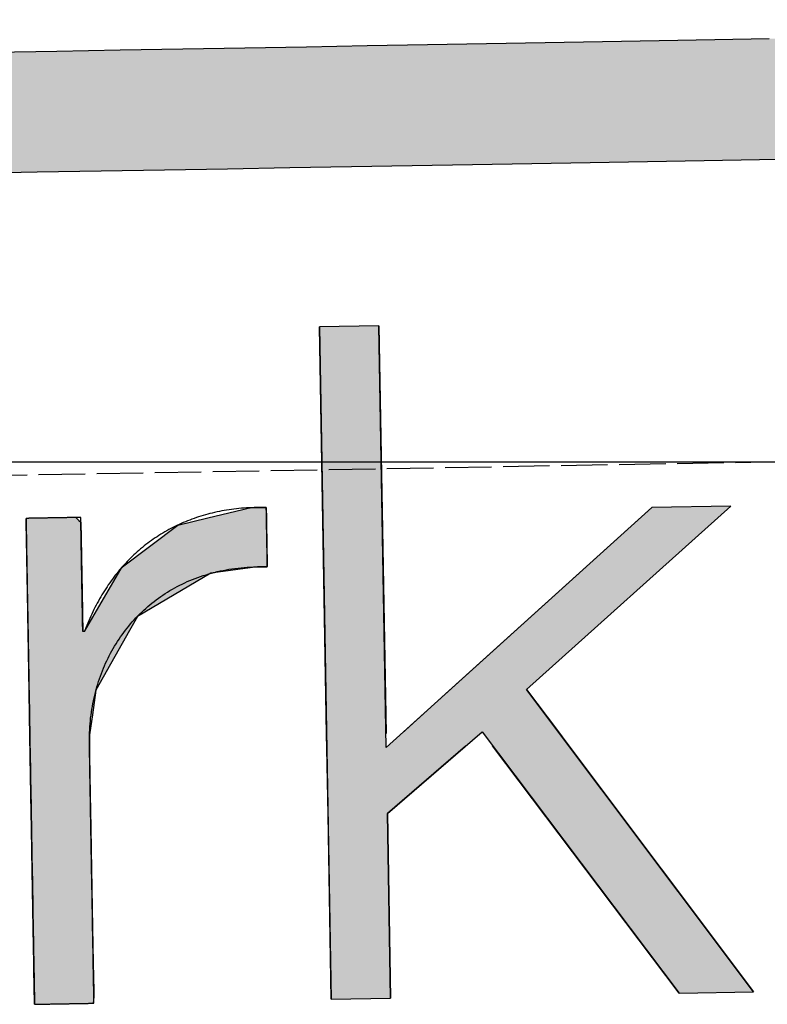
# Model space of a CAD drawing. Extents: x 562 to 7231, y 5667 to 12126.
# Tile 24 of 69: x 3423 to 3503, y 8058 to 8164. Entities that reach past the tile are written whole.
import ezdxf

# ---------------------------------------------------------------- set-up
doc = ezdxf.new("R2010")
doc.units = 0
doc.linetypes.add('GEN3', pattern=[6.25, 5, -1.25])
doc.layers.get('0').update_dxf_attribs({"linetype": 'CONTINUOUS'})
for name, color, linetype in [('3', 6, 'GEN3'), ('5', 3, 'CONTINUOUS'), ('LOGO', 7, 'CONTINUOUS')]:
    doc.layers.add(name, color=color, linetype=linetype)

# ---------------------------------------------------------------- blocks, each defined once
blk = doc.blocks.new('*U32')
at = {"layer": 'LOGO', "color": 8, "linetype": 'CONTINUOUS', "extrusion": (0, 0, -1)}
for points in [[(-0.488, 14.811), (-74.153, 14.36), (-0.664, 14.36)], [(-0.488, 14.811), (-74.329, 14.811), (-74.153, 14.36)], [(-0.664, 14.36), (-73.146, 13.4), (-1.671, 13.4)], [(-0.664, 14.36), (-74.153, 14.36), (-73.146, 13.4)], [(-1.671, 13.4), (-71.797, 12.948), (-3.02, 12.948)], [(-1.671, 13.4), (-73.146, 13.4), (-71.797, 12.948)], [(-3.02, 12.948), (-71.454, 12.931), (-3.364, 12.931)], [(-3.02, 12.948), (-71.797, 12.948), (-71.454, 12.931)]]:
    blk.add_solid(points, dxfattribs=at)
blk = doc.blocks.new('*U44')
at = {"layer": 'LOGO', "color": 30, "linetype": 'CONTINUOUS'}
for p, q in [((49.161, 7.635), (49.261, 7.657)), ((49.261, 7.657), (49.273, 7.659)), ((49.273, 7.659), (49.524, 7.657)), ((49.524, 7.657), (49.524, 7.635)), ((45.79, 7.506), (45.793, 7.555)), ((45.79, 7.479), (45.79, 7.506)), ((46.561, 7.555), (46.611, 7.506)), ((46.611, 7.506), (46.64, 7.479)), ((48.146, 7.41), (48.612, 7.513)), ((48.612, 7.513), (49.161, 7.635)), ((49.524, 7.635), (49.524, 7.513)), ((49.524, 7.513), (49.524, 7.41)), ((45.79, 7.23), (45.79, 7.479)), ((46.64, 7.479), (46.64, 7.23)), ((47.273, 6.774), (48.146, 7.41)), ((49.524, 7.41), (49.524, 6.774)), ((45.79, 6.098), (45.79, 7.23)), ((46.64, 7.23), (46.64, 6.098)), ((47.194, 6.652), (47.247, 6.739)), ((47.247, 6.739), (47.248, 6.741)), ((47.248, 6.741), (47.264, 6.768)), ((47.264, 6.768), (47.273, 6.774)), ((49.369, 6.739), (48.645, 6.652)), ((49.524, 6.741), (49.369, 6.739)), ((49.524, 6.774), (49.524, 6.768)), ((49.524, 6.768), (49.524, 6.741)), ((46.801, 6.001), (47.194, 6.652)), ((48.645, 6.652), (47.492, 6.001)), ((45.79, 6.06), (45.79, 6.098)), ((45.79, 5.783), (45.79, 6.06)), ((46.64, 6.098), (46.64, 6.06)), ((46.64, 6.06), (46.64, 5.783)), ((46.669, 5.783), (46.801, 6.001)), ((47.492, 6.001), (47.365, 5.783)), ((45.79, 4.865), (45.79, 5.783)), ((47.365, 5.783), (46.829, 4.865)), ((45.79, 4.482), (45.79, 4.865)), ((46.829, 4.865), (46.767, 4.482)), ((45.79, 4.172), (45.79, 4.482)), ((46.767, 4.482), (46.716, 4.172)), ((45.79, 3.853), (45.79, 4.172)), ((46.716, 4.172), (46.713, 3.853)), ((45.79, 3.25), (45.79, 3.853)), ((46.713, 3.853), (46.713, 3.25)), ((45.79, 2.727), (45.79, 3.25)), ((46.713, 3.25), (46.713, 2.727)), ((45.79, 2.388), (45.79, 2.727)), ((46.713, 2.727), (46.713, 2.388)), ((45.79, 1.18), (45.79, 2.388)), ((46.713, 2.388), (46.713, 1.18)), ((45.79, 0.629), (45.79, 1.18)), ((46.713, 1.18), (46.713, 0.629)), ((45.79, 0.186), (45.79, 0.629)), ((46.713, 0.629), (46.713, 0.186)), ((45.79, 0.099), (45.79, 0.186)), ((46.713, 0.186), (46.713, 0.099)), ((45.79, 0), (45.79, 0.099)), ((46.713, 0.099), (46.703, 0))]:
    blk.add_line(p, q, dxfattribs=at)
at = {"layer": 'LOGO', "color": 30, "linetype": 'CONTINUOUS', "extrusion": (0, 0, -1)}
for points in [[(-49.261, 7.657), (-49.524, 7.635), (-49.161, 7.635)], [(-49.273, 7.659), (-49.524, 7.657), (-49.261, 7.657)], [(-49.261, 7.657), (-49.524, 7.657), (-49.524, 7.635)], [(-45.793, 7.555), (-46.611, 7.506), (-45.79, 7.506)], [(-45.79, 7.506), (-46.64, 7.479), (-45.79, 7.479)], [(-45.79, 7.506), (-46.611, 7.506), (-46.64, 7.479)], [(-45.793, 7.555), (-46.561, 7.555), (-46.611, 7.506)], [(-48.612, 7.513), (-49.524, 7.41), (-48.146, 7.41)], [(-49.161, 7.635), (-49.524, 7.513), (-48.612, 7.513)], [(-48.612, 7.513), (-49.524, 7.513), (-49.524, 7.41)], [(-49.161, 7.635), (-49.524, 7.635), (-49.524, 7.513)], [(-45.79, 7.479), (-46.64, 7.23), (-45.79, 7.23)], [(-45.79, 7.479), (-46.64, 7.479), (-46.64, 7.23)], [(-48.146, 7.41), (-49.524, 6.774), (-47.273, 6.774)], [(-48.146, 7.41), (-49.524, 7.41), (-49.524, 6.774)], [(-45.79, 7.23), (-46.64, 6.098), (-45.79, 6.098)], [(-45.79, 7.23), (-46.64, 7.23), (-46.64, 6.098)], [(-47.247, 6.739), (-48.645, 6.652), (-47.194, 6.652)], [(-47.248, 6.741), (-49.369, 6.739), (-47.247, 6.739)], [(-47.247, 6.739), (-49.369, 6.739), (-48.645, 6.652)], [(-47.264, 6.768), (-49.524, 6.741), (-47.248, 6.741)], [(-47.248, 6.741), (-49.524, 6.741), (-49.369, 6.739)], [(-47.273, 6.774), (-49.524, 6.768), (-47.264, 6.768)], [(-47.264, 6.768), (-49.524, 6.768), (-49.524, 6.741)], [(-47.273, 6.774), (-49.524, 6.774), (-49.524, 6.768)], [(-47.194, 6.652), (-47.492, 6.001), (-46.801, 6.001)], [(-47.194, 6.652), (-48.645, 6.652), (-47.492, 6.001)], [(-45.79, 6.098), (-46.64, 6.06), (-45.79, 6.06)], [(-45.79, 6.098), (-46.64, 6.098), (-46.64, 6.06)], [(-45.79, 6.06), (-46.64, 5.783), (-45.79, 5.783)], [(-45.79, 6.06), (-46.64, 6.06), (-46.64, 5.783)], [(-46.801, 6.001), (-47.365, 5.783), (-46.669, 5.783)], [(-46.801, 6.001), (-47.492, 6.001), (-47.365, 5.783)], [(-45.79, 5.783), (-46.829, 4.865), (-45.79, 4.865)], [(-45.79, 5.783), (-47.365, 5.783), (-46.829, 4.865)], [(-45.79, 4.865), (-46.767, 4.482), (-45.79, 4.482)], [(-45.79, 4.865), (-46.829, 4.865), (-46.767, 4.482)], [(-45.79, 4.482), (-46.716, 4.172), (-45.79, 4.172)], [(-45.79, 4.482), (-46.767, 4.482), (-46.716, 4.172)], [(-45.79, 4.172), (-46.713, 3.853), (-45.79, 3.853)], [(-45.79, 4.172), (-46.716, 4.172), (-46.713, 3.853)], [(-45.79, 3.853), (-46.713, 3.25), (-45.79, 3.25)], [(-45.79, 3.853), (-46.713, 3.853), (-46.713, 3.25)], [(-45.79, 3.25), (-46.713, 2.727), (-45.79, 2.727)], [(-45.79, 3.25), (-46.713, 3.25), (-46.713, 2.727)], [(-45.79, 2.727), (-46.713, 2.388), (-45.79, 2.388)], [(-45.79, 2.727), (-46.713, 2.727), (-46.713, 2.388)], [(-45.79, 2.388), (-46.713, 1.18), (-45.79, 1.18)], [(-45.79, 2.388), (-46.713, 2.388), (-46.713, 1.18)], [(-45.79, 1.18), (-46.713, 0.629), (-45.79, 0.629)], [(-45.79, 1.18), (-46.713, 1.18), (-46.713, 0.629)], [(-45.79, 0.629), (-46.713, 0.186), (-45.79, 0.186)], [(-45.79, 0.629), (-46.713, 0.629), (-46.713, 0.186)], [(-45.79, 0.186), (-46.713, 0.099), (-45.79, 0.099)], [(-45.79, 0.186), (-46.713, 0.186), (-46.713, 0.099)], [(-45.79, 0.099), (-46.703, 0), (-45.79, 0)], [(-45.79, 0.099), (-46.713, 0.099), (-46.703, 0)]]:
    blk.add_solid(points, dxfattribs=at)
blk = doc.blocks.new('*U45')
at = {"layer": 'LOGO', "color": 30, "linetype": 'CONTINUOUS'}
for p, q in [((50.4, 4.114), (50.4, 10.454)), ((51.322, 10.454), (51.322, 4.114)), ((52.31, 4.758), (55.51, 7.555)), ((56.74, 7.555), (53.518, 4.758)), ((51.574, 4.114), (52.31, 4.758)), ((53.518, 4.758), (53.984, 4.114)), ((50.4, 3.894), (50.4, 4.114)), ((53.984, 4.114), (54.143, 3.894)), ((50.4, 2.869), (50.4, 3.894)), ((52.552, 3.894), (51.322, 2.869)), ((55.802, 0), (52.975, 3.894)), ((54.143, 3.894), (56.959, 0)), ((50.4, 0), (50.4, 2.869)), ((51.322, 2.869), (51.322, 0))]:
    blk.add_line(p, q, dxfattribs=at)
at = {"layer": 'LOGO', "color": 30, "linetype": 'CONTINUOUS', "extrusion": (0, 0, -1)}
for points in [[(-50.4, 10.454), (-51.322, 4.114), (-50.4, 4.114)], [(-50.4, 10.454), (-51.322, 10.454), (-51.322, 4.114)], [(-55.51, 7.555), (-53.518, 4.758), (-52.31, 4.758)], [(-55.51, 7.555), (-56.74, 7.555), (-53.518, 4.758)], [(-52.31, 4.758), (-53.984, 4.114), (-51.574, 4.114)], [(-52.31, 4.758), (-53.518, 4.758), (-53.984, 4.114)], [(-50.4, 4.114), (-51.322, 3.894), (-50.4, 3.894)], [(-50.4, 4.114), (-51.322, 4.114), (-51.322, 3.894)], [(-51.574, 4.114), (-52.552, 3.894), (-51.322, 3.894)], [(-51.574, 4.114), (-52.816, 4.114), (-52.552, 3.894)], [(-52.816, 4.114), (-54.143, 3.894), (-52.975, 3.894)], [(-52.816, 4.114), (-53.984, 4.114), (-54.143, 3.894)], [(-50.4, 3.894), (-51.322, 2.869), (-50.4, 2.869)], [(-50.4, 3.894), (-52.552, 3.894), (-51.322, 2.869)], [(-52.975, 3.894), (-56.959, 0), (-55.802, 0)], [(-52.975, 3.894), (-54.143, 3.894), (-56.959, 0)], [(-50.4, 2.869), (-51.322, 0), (-50.4, 0)], [(-50.4, 2.869), (-51.322, 2.869), (-51.322, 0)]]:
    blk.add_solid(points, dxfattribs=at)
blk = doc.blocks.new('KLAUS')
at = {"layer": 'LOGO'}
blk.add_lwpolyline([(50.4, 0), (51.322, 0), (51.322, 2.869), (52.816, 4.114), (55.802, 0), (56.959, 0), (53.518, 4.758), (56.74, 7.555), (55.51, 7.555), (51.322, 3.894), (51.322, 10.454), (50.4, 10.454), (50.4, 0), (50.4, 0)], dxfattribs=at)
for points in [[(58.122, 12.931, 0), (57.278, 12.931, 0), (56.416, 12.931, 0), (55.539, 12.931, 0), (54.646, 12.931, 0), (53.739, 12.931, 0), (52.818, 12.931, 0), (51.884, 12.931, 0), (50.938, 12.931, 0), (49.981, 12.931, 0), (49.013, 12.931, 0), (48.036, 12.931, 0), (47.05, 12.931, 0), (46.057, 12.931, 0), (45.056, 12.931, 0)], [(45.407, 14.811, 0), (46.397, 14.811, 0), (47.379, 14.811, 0), (48.353, 14.811, 0), (49.318, 14.811, 0), (50.273, 14.811, 0), (51.218, 14.811, 0), (52.151, 14.811, 0), (53.072, 14.811, 0), (53.979, 14.811, 0), (54.873, 14.811, 0), (55.752, 14.811, 0), (56.615, 14.811, 0), (57.462, 14.811, 0)], [(45.79, 0, 0), (45.791, 0, 0), (45.791, 0, 0), (45.793, 0, 0), (45.795, 0, 0), (45.797, 0, 0), (45.8, 0, 0), (45.803, 0, 0), (45.807, 0, 0), (45.812, 0, 0), (45.817, 0, 0), (45.822, 0, 0), (45.828, 0, 0), (45.834, 0, 0), (45.84, 0, 0), (45.847, 0, 0), (45.855, 0, 0), (45.862, 0, 0), (45.871, 0, 0), (45.879, 0, 0), (45.888, 0, 0), (45.897, 0, 0), (45.907, 0, 0), (45.916, 0, 0), (45.926, 0, 0), (45.937, 0, 0), (45.947, 0, 0), (45.959, 0, 0), (45.97, 0, 0), (45.981, 0, 0), (45.993, 0, 0), (46.005, 0, 0), (46.017, 0, 0), (46.029, 0, 0), (46.042, 0, 0), (46.054, 0, 0), (46.067, 0, 0), (46.08, 0, 0), (46.093, 0, 0), (46.106, 0, 0), (46.12, 0, 0), (46.133, 0, 0), (46.147, 0, 0), (46.161, 0, 0), (46.175, 0, 0), (46.188, 0, 0), (46.202, 0, 0), (46.216, 0, 0), (46.23, 0, 0), (46.244, 0, 0), (46.258, 0, 0), (46.272, 0, 0), (46.286, 0, 0), (46.3, 0, 0), (46.314, 0, 0), (46.327, 0, 0), (46.341, 0, 0), (46.355, 0, 0), (46.368, 0, 0), (46.382, 0, 0), (46.395, 0, 0), (46.409, 0, 0), (46.422, 0, 0), (46.435, 0, 0), (46.448, 0, 0), (46.46, 0, 0), (46.473, 0, 0), (46.485, 0, 0), (46.497, 0, 0), (46.509, 0, 0), (46.521, 0, 0), (46.532, 0, 0), (46.544, 0, 0), (46.555, 0, 0), (46.565, 0, 0), (46.576, 0, 0), (46.586, 0, 0), (46.596, 0, 0), (46.605, 0, 0), (46.614, 0, 0), (46.623, 0, 0), (46.632, 0, 0), (46.64, 0, 0), (46.648, 0, 0), (46.655, 0, 0), (46.662, 0, 0), (46.669, 0, 0), (46.675, 0, 0), (46.681, 0, 0), (46.686, 0, 0), (46.691, 0, 0), (46.695, 0, 0), (46.699, 0, 0), (46.703, 0, 0), (46.706, 0, 0), (46.708, 0, 0), (46.71, 0, 0), (46.712, 0, 0), (46.713, 0, 0), (46.713, 0, 0), (46.713, 0.001, 0), (46.713, 0.004, 0), (46.713, 0.01, 0), (46.713, 0.018, 0), (46.713, 0.028, 0), (46.713, 0.041, 0), (46.713, 0.055, 0), (46.713, 0.072, 0), (46.713, 0.091, 0), (46.713, 0.112, 0), (46.713, 0.135, 0), (46.713, 0.16, 0), (46.713, 0.186, 0), (46.713, 0.215, 0), (46.713, 0.245, 0), (46.713, 0.277, 0), (46.713, 0.311, 0), (46.713, 0.346, 0), (46.713, 0.383, 0), (46.713, 0.421, 0), (46.713, 0.461, 0), (46.713, 0.503, 0), (46.713, 0.545, 0), (46.713, 0.589, 0), (46.713, 0.634, 0), (46.713, 0.681, 0), (46.713, 0.729, 0), (46.713, 0.777, 0), (46.713, 0.827, 0), (46.713, 0.878, 0), (46.713, 0.93, 0), (46.713, 0.983, 0), (46.713, 1.036, 0), (46.713, 1.091, 0), (46.713, 1.146, 0), (46.713, 1.202, 0), (46.713, 1.259, 0), (46.713, 1.316, 0), (46.713, 1.374, 0), (46.713, 1.432, 0), (46.713, 1.491, 0), (46.713, 1.55, 0), (46.713, 1.61, 0), (46.713, 1.67, 0), (46.713, 1.73, 0), (46.713, 1.791, 0), (46.713, 1.852, 0), (46.713, 1.912, 0), (46.713, 1.973, 0), (46.713, 2.034, 0), (46.713, 2.095, 0), (46.713, 2.156, 0), (46.713, 2.217, 0), (46.713, 2.277, 0), (46.713, 2.338, 0), (46.713, 2.398, 0), (46.713, 2.458, 0), (46.713, 2.517, 0), (46.713, 2.576, 0), (46.713, 2.635, 0), (46.713, 2.693, 0), (46.713, 2.75, 0), (46.713, 2.807, 0), (46.713, 2.863, 0), (46.713, 2.918, 0), (46.713, 2.973, 0), (46.713, 3.027, 0), (46.713, 3.08, 0), (46.713, 3.132, 0), (46.713, 3.183, 0), (46.713, 3.234, 0), (46.713, 3.283, 0), (46.713, 3.331, 0), (46.713, 3.377, 0), (46.713, 3.423, 0), (46.713, 3.467, 0), (46.713, 3.511, 0), (46.713, 3.552, 0), (46.713, 3.592, 0), (46.713, 3.631, 0), (46.713, 3.669, 0), (46.713, 3.704, 0), (46.713, 3.739, 0), (46.713, 3.771, 0), (46.713, 3.802, 0), (46.713, 3.831, 0), (46.713, 3.858, 0), (46.713, 3.884, 0), (46.713, 3.907, 0), (46.713, 3.929, 0), (46.713, 3.948, 0), (46.713, 3.966, 0), (46.713, 3.981, 0), (46.713, 3.994, 0), (46.713, 4.005, 0), (46.713, 4.014, 0), (46.713, 4.02, 0), (46.713, 4.024, 0), (46.713, 4.026, 0), (46.713, 4.064, 0), (46.714, 4.111, 0), (46.716, 4.158, 0), (46.718, 4.205, 0), (46.721, 4.251, 0), (46.724, 4.298, 0), (46.729, 4.344, 0), (46.734, 4.389, 0), (46.739, 4.435, 0), (46.746, 4.48, 0), (46.753, 4.525, 0), (46.761, 4.57, 0), (46.769, 4.614, 0), (46.778, 4.658, 0), (46.787, 4.702, 0), (46.797, 4.746, 0), (46.808, 4.789, 0), (46.82, 4.832, 0), (46.832, 4.875, 0), (46.845, 4.917, 0), (46.858, 4.959, 0), (46.872, 5.001, 0), (46.887, 5.042, 0), (46.902, 5.083, 0), (46.918, 5.124, 0), (46.934, 5.164, 0), (46.951, 5.204, 0), (46.969, 5.243, 0), (46.987, 5.283, 0), (47.006, 5.321, 0), (47.025, 5.36, 0), (47.045, 5.398, 0), (47.066, 5.435, 0), (47.087, 5.473, 0), (47.109, 5.509, 0), (47.131, 5.546, 0), (47.154, 5.582, 0), (47.177, 5.617, 0), (47.201, 5.652, 0), (47.226, 5.687, 0), (47.251, 5.721, 0), (47.276, 5.755, 0), (47.302, 5.788, 0), (47.329, 5.821, 0), (47.356, 5.854, 0), (47.384, 5.886, 0), (47.412, 5.917, 0), (47.441, 5.948, 0), (47.47, 5.978, 0), (47.5, 6.008, 0), (47.53, 6.038, 0), (47.561, 6.067, 0), (47.592, 6.095, 0), (47.624, 6.123, 0), (47.657, 6.15, 0), (47.689, 6.177, 0), (47.722, 6.203, 0), (47.756, 6.229, 0), (47.791, 6.254, 0), (47.825, 6.279, 0), (47.86, 6.303, 0), (47.896, 6.326, 0), (47.932, 6.349, 0), (47.969, 6.371, 0), (48.006, 6.393, 0), (48.043, 6.414, 0), (48.081, 6.435, 0), (48.12, 6.455, 0), (48.158, 6.474, 0), (48.198, 6.492, 0), (48.237, 6.51, 0), (48.277, 6.528, 0), (48.318, 6.545, 0), (48.359, 6.561, 0), (48.4, 6.576, 0), (48.442, 6.591, 0), (48.484, 6.605, 0), (48.527, 6.618, 0), (48.57, 6.631, 0), (48.613, 6.643, 0), (48.657, 6.655, 0), (48.701, 6.665, 0), (48.746, 6.675, 0), (48.791, 6.685, 0), (48.836, 6.693, 0), (48.882, 6.701, 0), (48.928, 6.708, 0), (48.974, 6.715, 0), (49.021, 6.721, 0), (49.069, 6.725, 0), (49.116, 6.73, 0), (49.164, 6.733, 0), (49.212, 6.736, 0), (49.261, 6.738, 0), (49.31, 6.739, 0), (49.359, 6.739, 0), (49.409, 6.739, 0), (49.459, 6.737, 0), (49.509, 6.735, 0), (49.524, 6.735, 0), (49.524, 6.736, 0), (49.524, 6.737, 0), (49.524, 6.738, 0), (49.524, 6.741, 0), (49.524, 6.744, 0), (49.524, 6.747, 0), (49.524, 6.751, 0), (49.524, 6.755, 0), (49.524, 6.76, 0), (49.524, 6.765, 0), (49.524, 6.77, 0), (49.524, 6.776, 0), (49.524, 6.783, 0), (49.524, 6.79, 0), (49.524, 6.797, 0), (49.524, 6.804, 0), (49.524, 6.813, 0), (49.524, 6.821, 0), (49.524, 6.83, 0), (49.524, 6.839, 0), (49.524, 6.848, 0), (49.524, 6.858, 0), (49.524, 6.868, 0), (49.524, 6.878, 0), (49.524, 6.889, 0), (49.524, 6.9, 0), (49.524, 6.911, 0), (49.524, 6.922, 0), (49.524, 6.934, 0), (49.524, 6.945, 0), (49.524, 6.958, 0), (49.524, 6.97, 0), (49.524, 6.982, 0), (49.524, 6.995, 0), (49.524, 7.008, 0), (49.524, 7.021, 0), (49.524, 7.034, 0), (49.524, 7.047, 0), (49.524, 7.06, 0), (49.524, 7.074, 0), (49.524, 7.087, 0), (49.524, 7.101, 0), (49.524, 7.115, 0), (49.524, 7.129, 0), (49.524, 7.142, 0), (49.524, 7.156, 0), (49.524, 7.17, 0), (49.524, 7.184, 0), (49.524, 7.198, 0), (49.524, 7.212, 0), (49.524, 7.226, 0), (49.524, 7.24, 0), (49.524, 7.254, 0), (49.524, 7.268, 0), (49.524, 7.281, 0), (49.524, 7.295, 0), (49.524, 7.309, 0), (49.524, 7.322, 0), (49.524, 7.336, 0), (49.524, 7.349, 0), (49.524, 7.362, 0), (49.524, 7.375, 0), (49.524, 7.388, 0), (49.524, 7.401, 0), (49.524, 7.414, 0), (49.524, 7.426, 0), (49.524, 7.438, 0), (49.524, 7.45, 0), (49.524, 7.462, 0), (49.524, 7.473, 0), (49.524, 7.485, 0), (49.524, 7.496, 0), (49.524, 7.507, 0), (49.524, 7.517, 0), (49.524, 7.527, 0), (49.524, 7.537, 0), (49.524, 7.547, 0), (49.524, 7.556, 0), (49.524, 7.565, 0), (49.524, 7.574, 0), (49.524, 7.582, 0), (49.524, 7.59, 0), (49.524, 7.597, 0), (49.524, 7.605, 0), (49.524, 7.611, 0), (49.524, 7.618, 0), (49.524, 7.623, 0), (49.524, 7.629, 0), (49.524, 7.634, 0), (49.524, 7.639, 0), (49.524, 7.643, 0), (49.524, 7.646, 0), (49.524, 7.649, 0), (49.524, 7.652, 0), (49.524, 7.654, 0), (49.524, 7.656, 0), (49.524, 7.657, 0), (49.524, 7.657, 0), (49.499, 7.658, 0), (49.458, 7.66, 0), (49.418, 7.66, 0), (49.377, 7.661, 0), (49.337, 7.66, 0), (49.297, 7.66, 0), (49.257, 7.659, 0), (49.217, 7.657, 0), (49.177, 7.655, 0), (49.138, 7.653, 0), (49.099, 7.65, 0), (49.06, 7.646, 0), (49.022, 7.642, 0), (48.983, 7.638, 0), (48.945, 7.633, 0), (48.907, 7.628, 0), (48.869, 7.623, 0), (48.832, 7.617, 0), (48.794, 7.61, 0), (48.758, 7.603, 0), (48.721, 7.596, 0), (48.684, 7.588, 0), (48.648, 7.579, 0), (48.612, 7.571, 0), (48.576, 7.562, 0), (48.54, 7.552, 0), (48.505, 7.542, 0), (48.47, 7.532, 0), (48.435, 7.521, 0), (48.4, 7.509, 0), (48.366, 7.498, 0), (48.331, 7.485, 0), (48.297, 7.473, 0), (48.264, 7.46, 0), (48.23, 7.447, 0), (48.197, 7.433, 0), (48.164, 7.418, 0), (48.132, 7.404, 0), (48.099, 7.389, 0), (48.067, 7.373, 0), (48.035, 7.357, 0), (48.004, 7.341, 0), (47.972, 7.325, 0), (47.941, 7.307, 0), (47.91, 7.29, 0), (47.88, 7.272, 0), (47.849, 7.254, 0), (47.819, 7.235, 0), (47.79, 7.216, 0), (47.76, 7.197, 0), (47.731, 7.177, 0), (47.702, 7.157, 0), (47.673, 7.136, 0), (47.645, 7.115, 0), (47.617, 7.094, 0), (47.589, 7.072, 0), (47.561, 7.05, 0), (47.534, 7.027, 0), (47.507, 7.004, 0), (47.48, 6.981, 0), (47.454, 6.958, 0), (47.428, 6.934, 0), (47.402, 6.909, 0), (47.377, 6.885, 0), (47.351, 6.859, 0), (47.326, 6.834, 0), (47.302, 6.808, 0), (47.277, 6.782, 0), (47.253, 6.755, 0), (47.229, 6.729, 0), (47.206, 6.701, 0), (47.183, 6.674, 0), (47.16, 6.646, 0), (47.137, 6.617, 0), (47.115, 6.589, 0), (47.093, 6.56, 0), (47.072, 6.53, 0), (47.05, 6.501, 0), (47.029, 6.471, 0), (47.008, 6.44, 0), (46.988, 6.41, 0), (46.968, 6.379, 0), (46.948, 6.347, 0), (46.929, 6.316, 0), (46.91, 6.284, 0), (46.891, 6.251, 0), (46.872, 6.218, 0), (46.854, 6.185, 0), (46.836, 6.152, 0), (46.819, 6.118, 0), (46.801, 6.084, 0), (46.785, 6.05, 0), (46.768, 6.016, 0), (46.752, 5.981, 0), (46.736, 5.945, 0), (46.721, 5.91, 0), (46.705, 5.874, 0), (46.691, 5.838, 0), (46.676, 5.801, 0), (46.669, 5.783, 0), (46.669, 5.783, 0), (46.669, 5.783, 0), (46.669, 5.783, 0), (46.669, 5.783, 0), (46.669, 5.783, 0), (46.669, 5.783, 0), (46.668, 5.783, 0), (46.668, 5.783, 0), (46.668, 5.783, 0), (46.668, 5.783, 0), (46.668, 5.783, 0), (46.668, 5.783, 0), (46.667, 5.783, 0), (46.667, 5.783, 0), (46.667, 5.783, 0), (46.667, 5.783, 0), (46.666, 5.783, 0), (46.666, 5.783, 0), (46.666, 5.783, 0), (46.666, 5.783, 0), (46.665, 5.783, 0), (46.665, 5.783, 0), (46.665, 5.783, 0), (46.664, 5.783, 0), (46.664, 5.783, 0), (46.664, 5.783, 0), (46.663, 5.783, 0), (46.663, 5.783, 0), (46.663, 5.783, 0), (46.662, 5.783, 0), (46.662, 5.783, 0), (46.661, 5.783, 0), (46.661, 5.783, 0), (46.661, 5.783, 0), (46.66, 5.783, 0), (46.66, 5.783, 0), (46.66, 5.783, 0), (46.659, 5.783, 0), (46.659, 5.783, 0), (46.658, 5.783, 0), (46.658, 5.783, 0), (46.657, 5.783, 0), (46.657, 5.783, 0), (46.657, 5.783, 0), (46.656, 5.783, 0), (46.656, 5.783, 0), (46.655, 5.783, 0), (46.655, 5.783, 0), (46.654, 5.783, 0), (46.654, 5.783, 0), (46.654, 5.783, 0), (46.653, 5.783, 0), (46.653, 5.783, 0), (46.652, 5.783, 0), (46.652, 5.783, 0), (46.651, 5.783, 0), (46.651, 5.783, 0), (46.651, 5.783, 0), (46.65, 5.783, 0), (46.65, 5.783, 0), (46.649, 5.783, 0), (46.649, 5.783, 0), (46.648, 5.783, 0), (46.648, 5.783, 0), (46.648, 5.783, 0), (46.647, 5.783, 0), (46.647, 5.783, 0), (46.647, 5.783, 0), (46.646, 5.783, 0), (46.646, 5.783, 0), (46.645, 5.783, 0), (46.645, 5.783, 0), (46.645, 5.783, 0), (46.644, 5.783, 0), (46.644, 5.783, 0), (46.644, 5.783, 0), (46.643, 5.783, 0), (46.643, 5.783, 0), (46.643, 5.783, 0), (46.643, 5.783, 0), (46.642, 5.783, 0), (46.642, 5.783, 0), (46.642, 5.783, 0), (46.642, 5.783, 0), (46.641, 5.783, 0), (46.641, 5.783, 0), (46.641, 5.783, 0), (46.641, 5.783, 0), (46.641, 5.783, 0), (46.641, 5.783, 0), (46.64, 5.783, 0), (46.64, 5.783, 0), (46.64, 5.783, 0), (46.64, 5.783, 0), (46.64, 5.783, 0), (46.64, 5.783, 0), (46.64, 5.783, 0), (46.64, 5.783, 0), (46.64, 5.783, 0), (46.64, 5.784, 0), (46.64, 5.786, 0), (46.64, 5.789, 0), (46.64, 5.793, 0), (46.64, 5.798, 0), (46.64, 5.804, 0), (46.64, 5.811, 0), (46.64, 5.819, 0), (46.64, 5.828, 0), (46.64, 5.837, 0), (46.64, 5.848, 0), (46.64, 5.859, 0), (46.64, 5.871, 0), (46.64, 5.884, 0), (46.64, 5.898, 0), (46.64, 5.912, 0), (46.64, 5.928, 0), (46.64, 5.943, 0), (46.64, 5.96, 0), (46.64, 5.977, 0), (46.64, 5.995, 0), (46.64, 6.013, 0), (46.64, 6.033, 0), (46.64, 6.052, 0), (46.64, 6.072, 0), (46.64, 6.093, 0), (46.64, 6.114, 0), (46.64, 6.136, 0), (46.64, 6.158, 0), (46.64, 6.181, 0), (46.64, 6.204, 0), (46.64, 6.227, 0), (46.64, 6.251, 0), (46.64, 6.275, 0), (46.64, 6.3, 0), (46.64, 6.324, 0), (46.64, 6.349, 0), (46.64, 6.375, 0), (46.64, 6.4, 0), (46.64, 6.426, 0), (46.64, 6.452, 0), (46.64, 6.478, 0), (46.64, 6.505, 0), (46.64, 6.531, 0), (46.64, 6.558, 0), (46.64, 6.584, 0), (46.64, 6.611, 0), (46.64, 6.638, 0), (46.64, 6.665, 0), (46.64, 6.692, 0), (46.64, 6.718, 0), (46.64, 6.745, 0), (46.64, 6.772, 0), (46.64, 6.798, 0), (46.64, 6.825, 0), (46.64, 6.851, 0), (46.64, 6.878, 0), (46.64, 6.904, 0), (46.64, 6.929, 0), (46.64, 6.955, 0), (46.64, 6.98, 0), (46.64, 7.006, 0), (46.64, 7.031, 0), (46.64, 7.055, 0), (46.64, 7.079, 0), (46.64, 7.103, 0), (46.64, 7.127, 0), (46.64, 7.15, 0), (46.64, 7.173, 0), (46.64, 7.195, 0), (46.64, 7.217, 0), (46.64, 7.238, 0), (46.64, 7.259, 0), (46.64, 7.279, 0), (46.64, 7.299, 0), (46.64, 7.318, 0), (46.64, 7.337, 0), (46.64, 7.355, 0), (46.64, 7.372, 0), (46.64, 7.389, 0), (46.64, 7.405, 0), (46.64, 7.421, 0), (46.64, 7.435, 0), (46.64, 7.449, 0), (46.64, 7.462, 0), (46.64, 7.475, 0), (46.64, 7.486, 0), (46.64, 7.497, 0), (46.64, 7.507, 0), (46.64, 7.516, 0), (46.64, 7.524, 0), (46.64, 7.531, 0), (46.64, 7.538, 0), (46.64, 7.543, 0), (46.64, 7.547, 0), (46.64, 7.551, 0), (46.64, 7.553, 0), (46.64, 7.554, 0), (46.64, 7.555, 0), (46.639, 7.555, 0), (46.639, 7.555, 0), (46.637, 7.555, 0), (46.635, 7.555, 0), (46.633, 7.555, 0), (46.63, 7.555, 0), (46.627, 7.555, 0), (46.623, 7.555, 0), (46.619, 7.555, 0), (46.614, 7.555, 0), (46.609, 7.555, 0), (46.604, 7.555, 0), (46.598, 7.555, 0), (46.592, 7.555, 0), (46.585, 7.555, 0), (46.578, 7.555, 0), (46.571, 7.555, 0), (46.564, 7.555, 0), (46.556, 7.555, 0), (46.548, 7.555, 0), (46.539, 7.555, 0), (46.53, 7.555, 0), (46.521, 7.555, 0), (46.512, 7.555, 0), (46.502, 7.555, 0), (46.492, 7.555, 0), (46.482, 7.555, 0), (46.472, 7.555, 0), (46.461, 7.555, 0), (46.45, 7.555, 0), (46.439, 7.555, 0), (46.428, 7.555, 0), (46.417, 7.555, 0), (46.405, 7.555, 0), (46.393, 7.555, 0), (46.381, 7.555, 0), (46.369, 7.555, 0), (46.357, 7.555, 0), (46.345, 7.555, 0), (46.333, 7.555, 0), (46.32, 7.555, 0), (46.308, 7.555, 0), (46.295, 7.555, 0), (46.282, 7.555, 0), (46.27, 7.555, 0), (46.257, 7.555, 0), (46.244, 7.555, 0), (46.231, 7.555, 0), (46.218, 7.555, 0), (46.206, 7.555, 0), (46.193, 7.555, 0), (46.18, 7.555, 0), (46.167, 7.555, 0), (46.154, 7.555, 0), (46.142, 7.555, 0), (46.129, 7.555, 0), (46.116, 7.555, 0), (46.104, 7.555, 0), (46.091, 7.555, 0), (46.079, 7.555, 0), (46.067, 7.555, 0), (46.055, 7.555, 0), (46.043, 7.555, 0), (46.031, 7.555, 0), (46.019, 7.555, 0), (46.008, 7.555, 0), (45.997, 7.555, 0), (45.986, 7.555, 0), (45.975, 7.555, 0), (45.964, 7.555, 0), (45.953, 7.555, 0), (45.943, 7.555, 0), (45.933, 7.555, 0), (45.923, 7.555, 0), (45.914, 7.555, 0), (45.904, 7.555, 0), (45.896, 7.555, 0), (45.887, 7.555, 0), (45.879, 7.555, 0), (45.87, 7.555, 0), (45.863, 7.555, 0), (45.855, 7.555, 0), (45.848, 7.555, 0), (45.842, 7.555, 0), (45.835, 7.555, 0), (45.829, 7.555, 0), (45.824, 7.555, 0), (45.818, 7.555, 0), (45.814, 7.555, 0), (45.809, 7.555, 0), (45.805, 7.555, 0), (45.802, 7.555, 0), (45.799, 7.555, 0), (45.796, 7.555, 0), (45.794, 7.555, 0), (45.792, 7.555, 0), (45.791, 7.555, 0), (45.791, 7.555, 0), (45.79, 7.555, 0), (45.79, 7.551, 0), (45.79, 7.544, 0), (45.79, 7.532, 0), (45.79, 7.515, 0), (45.79, 7.494, 0), (45.79, 7.47, 0), (45.79, 7.441, 0), (45.79, 7.408, 0), (45.79, 7.371, 0), (45.79, 7.331, 0), (45.79, 7.287, 0), (45.79, 7.239, 0), (45.79, 7.188, 0), (45.79, 7.134, 0), (45.79, 7.076, 0), (45.79, 7.015, 0), (45.79, 6.951, 0), (45.79, 6.884, 0), (45.79, 6.814, 0), (45.79, 6.741, 0), (45.79, 6.665, 0), (45.79, 6.587, 0), (45.79, 6.506, 0), (45.79, 6.423, 0), (45.79, 6.338, 0), (45.79, 6.25, 0), (45.79, 6.16, 0), (45.79, 6.068, 0), (45.79, 5.973, 0), (45.79, 5.877, 0), (45.79, 5.78, 0), (45.79, 5.68, 0), (45.79, 5.579, 0), (45.79, 5.476, 0), (45.79, 5.372, 0), (45.79, 5.267, 0), (45.79, 5.16, 0), (45.79, 5.052, 0), (45.79, 4.943, 0), (45.79, 4.834, 0), (45.79, 4.723, 0), (45.79, 4.611, 0), (45.79, 4.499, 0), (45.79, 4.387, 0), (45.79, 4.273, 0), (45.79, 4.16, 0), (45.79, 4.046, 0), (45.79, 3.931, 0), (45.79, 3.817, 0), (45.79, 3.703, 0), (45.79, 3.588, 0), (45.79, 3.474, 0), (45.79, 3.36, 0), (45.79, 3.247, 0), (45.79, 3.134, 0), (45.79, 3.021, 0), (45.79, 2.909, 0), (45.79, 2.798, 0), (45.79, 2.688, 0), (45.79, 2.578, 0), (45.79, 2.469, 0), (45.79, 2.362, 0), (45.79, 2.256, 0), (45.79, 2.151, 0), (45.79, 2.047, 0), (45.79, 1.945, 0), (45.79, 1.844, 0), (45.79, 1.745, 0), (45.79, 1.648, 0), (45.79, 1.552, 0), (45.79, 1.459, 0), (45.79, 1.367, 0), (45.79, 1.278, 0), (45.79, 1.191, 0), (45.79, 1.106, 0), (45.79, 1.023, 0), (45.79, 0.943, 0), (45.79, 0.866, 0), (45.79, 0.791, 0), (45.79, 0.719, 0), (45.79, 0.65, 0), (45.79, 0.584, 0), (45.79, 0.521, 0), (45.79, 0.461, 0), (45.79, 0.404, 0), (45.79, 0.35, 0), (45.79, 0.3, 0), (45.79, 0.254, 0), (45.79, 0.211, 0), (45.79, 0.171, 0), (45.79, 0.136, 0), (45.79, 0.104, 0), (45.79, 0.077, 0), (45.79, 0.053, 0), (45.79, 0.034, 0), (45.79, 0.019, 0), (45.79, 0.008, 0), (45.79, 0.001, 0), (45.79, 0, 0), (45.79, 0, 0), (45.79, 0, 0), (45.79, 0, 0), (45.79, 0, 0), (45.79, 0, 0), (45.79, 0, 0), (45.79, 0, 0), (45.79, 0, 0), (45.79, 0, 0), (45.79, 0, 0), (45.79, 0, 0), (45.79, 0, 0), (45.79, 0, 0), (45.79, 0, 0), (45.79, 0, 0), (45.79, 0, 0), (45.79, 0, 0), (45.79, 0, 0), (45.79, 0, 0), (45.79, 0, 0), (45.79, 0, 0), (45.79, 0, 0), (45.79, 0, 0), (45.79, 0, 0), (45.79, 0, 0), (45.79, 0, 0), (45.79, 0, 0), (45.79, 0, 0), (45.79, 0, 0), (45.79, 0, 0), (45.79, 0, 0), (45.79, 0, 0), (45.79, 0, 0), (45.79, 0, 0), (45.79, 0, 0), (45.79, 0, 0), (45.79, 0, 0), (45.79, 0, 0), (45.79, 0, 0), (45.79, 0, 0), (45.79, 0, 0), (45.79, 0, 0), (45.79, 0, 0), (45.79, 0, 0), (45.79, 0, 0), (45.79, 0, 0), (45.79, 0, 0), (45.79, 0, 0), (45.79, 0, 0), (45.79, 0, 0), (45.79, 0, 0), (45.79, 0, 0), (45.79, 0, 0), (45.79, 0, 0), (45.79, 0, 0), (45.79, 0, 0), (45.79, 0, 0), (45.79, 0, 0), (45.79, 0, 0), (45.79, 0, 0), (45.79, 0, 0), (45.79, 0, 0), (45.79, 0, 0), (45.79, 0, 0), (45.79, 0, 0), (45.79, 0, 0), (45.79, 0, 0), (45.79, 0, 0), (45.79, 0, 0), (45.79, 0, 0), (45.79, 0, 0), (45.79, 0, 0), (45.79, 0, 0), (45.79, 0, 0), (45.79, 0, 0), (45.79, 0, 0), (45.79, 0, 0), (45.79, 0, 0), (45.79, 0, 0), (45.79, 0, 0), (45.79, 0, 0), (45.79, 0, 0), (45.79, 0, 0), (45.79, 0, 0), (45.79, 0, 0), (45.79, 0, 0), (45.79, 0, 0), (45.79, 0, 0), (45.79, 0, 0), (45.79, 0, 0), (45.79, 0, 0), (45.79, 0, 0), (45.79, 0, 0), (45.79, 0, 0), (45.79, 0, 0), (45.79, 0, 0), (45.79, 0, 0), (45.79, 0, 0), (45.79, 0, 0)]]:
    blk.add_polyline3d(points, dxfattribs=at)
at = {"layer": 'LOGO', "color": 8, "linetype": 'CONTINUOUS'}
blk.add_blockref('*U32', (0, 0), dxfattribs=at)
at = {"layer": 'LOGO', "color": 30, "linetype": 'CONTINUOUS'}
for name in ['*U45', '*U44']:
    blk.add_blockref(name, (0, 0), dxfattribs=at)

msp = doc.modelspace()

# ---------------------------------------------------------------- linework, layer by layer
at = {"layer": '3'}
msp.add_line((1175.278, 8075.309), (6230.443, 8163.547), dxfattribs=at)
at = {"layer": '5'}
msp.add_line((6272.775, 8115.902), (872.775, 8115.902), dxfattribs=at)

# ---------------------------------------------------------------- block references
at = {"xscale": 6.929133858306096, "yscale": 6.929133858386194, "zscale": 6.929133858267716, "rotation": 0.9999999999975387}
msp.add_blockref('KLAUS', (3107.259, 8051.979), dxfattribs=at)

doc.saveas('drawing.dxf')
